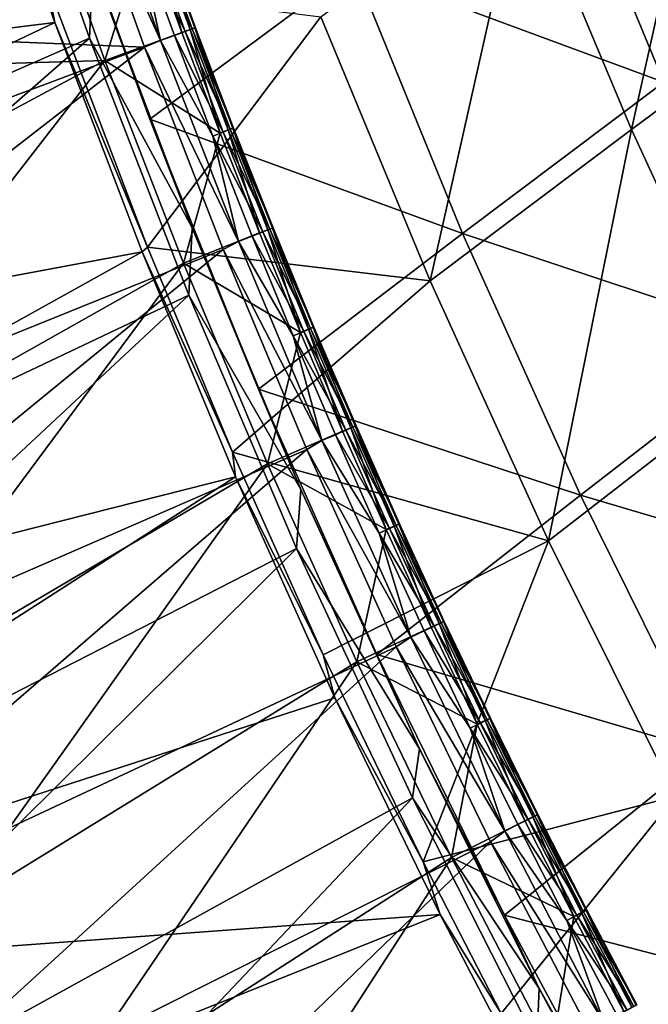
# Model space of a CAD drawing. Header units: metres. Extents: x -1 to 1402, y -1402 to 1.
# Tile 22 of 256: x 89 to 123, y -1099 to -1044. Entities that reach past the tile are written whole.
import ezdxf

# ---------------------------------------------------------------- set-up
doc = ezdxf.new("R2010")
doc.units = ezdxf.units.M

msp = doc.modelspace()

# ---------------------------------------------------------------- linework, layer by layer
at = {"layer": 'None0'}
for points in [[(122.477867, -1050.514526, -87.219933), (116.490311, -1036.236084, -87.232941), (127.406929, -1028.372192, -114.610435)], [(133.391129, -1042.407227, -114.591827), (122.477867, -1050.514526, -87.219933), (127.406929, -1028.372192, -114.610435)], [(92.70871, -1045.500854, -29.799929), (87.684563, -1031.205322, -29.794863), (44.986485, -1066.443115)], [(92.70871, -1045.500854, -29.799929), (92.902161, -1041.483032, -30.696062), (87.684563, -1031.205322, -29.794863)], [(86.331856, -1031.862183, -32.380077), (90.808983, -1044.654053, -32.384605), (38.670708, -1051.082397, -3)], [(90.808983, -1044.654053, -32.384605), (86.331856, -1031.862183, -32.380077), (90.378624, -1042.436523, -32.84647)], [(107.242844, -1041.635864, -58.647087), (124.264015, -1047.916016, -85.89521), (118.309692, -1033.550659, -85.924927)], [(118.309692, -1033.550659, -85.924927), (124.264015, -1047.916016, -85.89521), (135.180832, -1039.816284, -113.286201)], [(90.590294, -1034.927124, -31.516975), (92.902161, -1041.483032, -30.696062), (96.032547, -1049.963745, -31.499504)], [(90.590294, -1034.927124, -31.516975), (96.032547, -1049.963745, -31.499504), (107.242844, -1041.635864, -58.647087)], [(111.420883, -1058.840942, -59.968933), (105.427101, -1044.331543, -59.974579), (116.490311, -1036.236084, -87.232941)], [(122.477867, -1050.514526, -87.219933), (111.420883, -1058.840942, -59.968933), (116.490311, -1036.236084, -87.232941)], [(98.350327, -1055.917969, -30.690336), (92.902161, -1041.483032, -30.696062), (92.70871, -1045.500854, -29.799929)], [(92.902161, -1041.483032, -30.696062), (98.350327, -1055.917969, -30.690336), (96.032547, -1049.963745, -31.499504)], [(96.032547, -1049.963745, -31.499504), (113.202232, -1056.234253, -58.624962), (107.242844, -1041.635864, -58.647087)], [(107.242844, -1041.635864, -58.647087), (113.202232, -1056.234253, -58.624962), (124.264015, -1047.916016, -85.89521)], [(95.901794, -1056.991333, -32.846512), (90.808983, -1044.654053, -32.384605), (90.378624, -1042.436523, -32.84647)], [(105.427101, -1044.331543, -59.974579), (95.901794, -1056.991333, -32.846512), (90.378624, -1042.436523, -32.84647)], [(128.953644, -1064.561035, -87.208), (122.477867, -1050.514526, -87.219933), (133.391129, -1042.407227, -114.591827)], [(111.420883, -1058.840942, -59.968933), (95.901794, -1056.991333, -32.846512), (105.427101, -1044.331543, -59.974579)], [(38.670708, -1051.082397, -3), (90.808983, -1044.654053, -32.384605), (44.297775, -1066.810547, -3)], [(90.808983, -1044.654053, -32.384605), (95.611519, -1057.231567, -32.388885), (44.297775, -1066.810547, -3)], [(95.611519, -1057.231567, -32.388885), (90.808983, -1044.654053, -32.384605), (95.901794, -1056.991333, -32.846512)], [(51.119713, -1081.960449), (92.70871, -1045.500854, -29.799929), (44.986485, -1066.443115)], [(98.175911, -1059.612549, -29.804712), (92.70871, -1045.500854, -29.799929), (51.119713, -1081.960449)], [(98.175911, -1059.612549, -29.804712), (98.350327, -1055.917969, -30.690336), (92.70871, -1045.500854, -29.799929)], [(113.202232, -1056.234253, -58.624962), (130.717758, -1062.050781, -85.867844), (124.264015, -1047.916016, -85.89521)], [(96.032547, -1049.963745, -31.499504), (98.350327, -1055.917969, -30.690336), (101.998894, -1064.781372, -31.483227)], [(96.032547, -1049.963745, -31.499504), (101.998894, -1064.781372, -31.483227), (113.202232, -1056.234253, -58.624962)], [(117.915749, -1073.112793, -59.963802), (111.420883, -1058.840942, -59.968933), (122.477867, -1050.514526, -87.219933)], [(128.953644, -1064.561035, -87.208), (117.915749, -1073.112793, -59.963802), (122.477867, -1050.514526, -87.219933)], [(104.325089, -1070.285522, -30.685078), (98.350327, -1055.917969, -30.690336), (98.175911, -1059.612549, -29.804712)], [(98.350327, -1055.917969, -30.690336), (104.325089, -1070.285522, -30.685078), (101.998894, -1064.781372, -31.483227)], [(101.998894, -1064.781372, -31.483227), (119.674248, -1070.596558, -58.604622), (113.202232, -1056.234253, -58.624962)], [(113.202232, -1056.234253, -58.624962), (119.674248, -1070.596558, -58.604622), (130.717758, -1062.050781, -85.867844)], [(100.575539, -1068.248291, -32.846539), (95.611519, -1057.231567, -32.388885), (95.901794, -1056.991333, -32.846512)], [(100.575539, -1068.248291, -32.846539), (95.901794, -1056.991333, -32.846512), (111.420883, -1058.840942, -59.968933)], [(44.297775, -1066.810547, -3), (95.611519, -1057.231567, -32.388885), (50.441025, -1082.34436, -3)], [(95.611519, -1057.231567, -32.388885), (100.738693, -1069.590698, -32.39291), (50.441025, -1082.34436, -3)], [(100.738693, -1069.590698, -32.39291), (95.611519, -1057.231567, -32.388885), (100.575539, -1068.248291, -32.846539)], [(117.915749, -1073.112793, -59.963802), (100.575539, -1068.248291, -32.846539), (111.420883, -1058.840942, -59.968933)], [(57.770119, -1097.263306), (98.175911, -1059.612549, -29.804712), (51.119713, -1081.960449)], [(104.091072, -1073.525269, -29.809193), (98.175911, -1059.612549, -29.804712), (57.770119, -1097.263306)], [(104.091072, -1073.525269, -29.809193), (104.325089, -1070.285522, -30.685078), (98.175911, -1059.612549, -29.804712)], [(119.674248, -1070.596558, -58.604622), (137.669434, -1075.93335, -85.842941), (130.717758, -1062.050781, -85.867844)], [(124.913048, -1087.126099, -59.959171), (117.915749, -1073.112793, -59.963802), (128.953644, -1064.561035, -87.208)], [(101.998894, -1064.781372, -31.483227), (104.325089, -1070.285522, -30.685078), (108.490311, -1079.35791, -31.468225)], [(101.998894, -1064.781372, -31.483227), (108.490311, -1079.35791, -31.468225), (119.674248, -1070.596558, -58.604622)], [(105.55706, -1079.372559, -32.84655), (100.738693, -1069.590698, -32.39291), (100.575539, -1068.248291, -32.846539)], [(105.55706, -1079.372559, -32.84655), (100.575539, -1068.248291, -32.846539), (117.915749, -1073.112793, -59.963802)], [(50.441025, -1082.34436, -3), (100.738693, -1069.590698, -32.39291), (57.101818, -1097.663452, -3)], [(100.738693, -1069.590698, -32.39291), (106.190193, -1081.725464, -32.396667), (57.101818, -1097.663452, -3)], [(106.190193, -1081.725464, -32.396667), (100.738693, -1069.590698, -32.39291), (105.55706, -1079.372559, -32.84655)], [(110.836517, -1084.540161, -30.680389), (104.325089, -1070.285522, -30.685078), (104.091072, -1073.525269, -29.809193)], [(104.325089, -1070.285522, -30.685078), (110.836517, -1084.540161, -30.680389), (108.490311, -1079.35791, -31.468225)], [(108.490311, -1079.35791, -31.468225), (126.6576, -1084.700562, -58.586155), (119.674248, -1070.596558, -58.604622)], [(119.674248, -1070.596558, -58.604622), (126.6576, -1084.700562, -58.586155), (137.669434, -1075.93335, -85.842941)], [(111.038277, -1090.737061, -32.846554), (105.55706, -1079.372559, -32.84655), (117.915749, -1073.112793, -59.963802)], [(111.038277, -1090.737061, -32.846554), (117.915749, -1073.112793, -59.963802), (124.913048, -1087.126099, -59.959171)], [(64.93779, -1112.330688), (104.091072, -1073.525269, -29.809193), (57.770119, -1097.263306)], [(110.459694, -1087.221436, -29.813347), (104.091072, -1073.525269, -29.809193), (64.93779, -1112.330688)], [(110.459694, -1087.221436, -29.813347), (110.836517, -1084.540161, -30.680389), (104.091072, -1073.525269, -29.809193)], [(111.038277, -1090.737061, -32.846554), (106.190193, -1081.725464, -32.396667), (105.55706, -1079.372559, -32.84655)], [(108.490311, -1079.35791, -31.468225), (110.836517, -1084.540161, -30.680389), (115.505791, -1093.670898, -31.454584)], [(108.490311, -1079.35791, -31.468225), (115.505791, -1093.670898, -31.454584), (126.6576, -1084.700562, -58.586155)], [(57.101818, -1097.663452, -3), (106.190193, -1081.725464, -32.396667), (111.967178, -1093.630859, -32.40015)], [(111.967178, -1093.630859, -32.40015), (106.190193, -1081.725464, -32.396667), (111.038277, -1090.737061, -32.846554)], [(117.401886, -1097.693848, -30.67662), (110.836517, -1084.540161, -30.680389), (110.459694, -1087.221436, -29.813347)], [(110.836517, -1084.540161, -30.680389), (117.401886, -1097.693848, -30.67662), (115.505791, -1093.670898, -31.454584)], [(115.505791, -1093.670898, -31.454584), (134.149918, -1098.524292, -58.569637), (126.6576, -1084.700562, -58.586155)], [(72.621468, -1127.141724), (110.459694, -1087.221436, -29.813347), (64.93779, -1112.330688)], [(117.288498, -1100.682861, -29.81715), (110.459694, -1087.221436, -29.813347), (72.621468, -1127.141724)], [(117.288498, -1100.682861, -29.81715), (117.401886, -1097.693848, -30.67662), (110.459694, -1087.221436, -29.813347)], [(115.318573, -1099.063721, -32.846577), (111.038277, -1090.737061, -32.846554), (124.913048, -1087.126099, -59.959171)], [(115.318573, -1099.063721, -32.846577), (124.913048, -1087.126099, -59.959171), (132.412628, -1100.859741, -59.955048)], [(115.318573, -1099.063721, -32.846577), (111.967178, -1093.630859, -32.40015), (111.038277, -1090.737061, -32.846554)], [(57.101818, -1097.663452, -3), (111.967178, -1093.630859, -32.40015), (64.280243, -1112.746826, -3)], [(111.967178, -1093.630859, -32.40015), (118.070381, -1105.297974, -32.403343), (64.280243, -1112.746826, -3)], [(118.070381, -1105.297974, -32.403343), (111.967178, -1093.630859, -32.40015), (115.318573, -1099.063721, -32.846577)], [(115.505791, -1093.670898, -31.454584), (117.401886, -1097.693848, -30.67662), (123.043243, -1107.697632, -31.442381)], [(115.505791, -1093.670898, -31.454584), (123.043243, -1107.697632, -31.442381), (134.149918, -1098.524292, -58.569637)], [(123.032761, -1108.149292, -30.674068), (117.401886, -1097.693848, -30.67662), (117.288498, -1100.682861, -29.81715)], [(117.401886, -1097.693848, -30.67662), (123.032761, -1108.149292, -30.674068), (123.043243, -1107.697632, -31.442381)], [(123.043243, -1107.697632, -31.442381), (142.14653, -1112.045288, -58.555145), (134.149918, -1098.524292, -58.569637)]]:
    msp.add_3dface(points, dxfattribs=at)
at = {"layer": 'None012'}
for points in [[(88.235451, -1033.336304, -29.942858), (89.532547, -1035.496704, -30.250671), (65.998161, -1047.556641, -15.122478)], [(72.502357, -1044.070313, -2.151466), (73.073135, -1045.085327, -2.136295), (91.158714, -1033.782227, -14.272118)], [(73.073135, -1045.085327, -2.136295), (91.729942, -1034.802246, -14.260289), (91.158714, -1033.782227, -14.272118)], [(73.073135, -1045.085327, -2.136295), (95.74324, -1046.007568, -14.260289), (91.729942, -1034.802246, -14.260289)], [(92.632027, -1034.492432, -14.944492), (91.729942, -1034.802246, -14.260289), (96.623413, -1045.63855, -14.944402)], [(91.729942, -1034.802246, -14.260289), (95.74324, -1046.007568, -14.260289), (96.623413, -1045.63855, -14.944402)], [(92.632027, -1034.492432, -14.944492), (96.623413, -1045.63855, -14.944402), (95.350853, -1039.808105, -15.803734)], [(89.532547, -1035.496704, -30.250671), (93.55571, -1046.736328, -30.250669), (65.998161, -1047.556641, -15.122478)], [(95.759964, -1039.657227, -22.456442), (93.55571, -1046.736328, -30.250669), (89.532547, -1035.496704, -30.250671)], [(95.759964, -1039.657227, -22.456442), (97.785492, -1045.199951, -22.456442), (93.55571, -1046.736328, -30.250669)], [(95.936073, -1039.599609, -16.803152), (95.350853, -1039.808105, -15.803734), (97.962685, -1045.144043, -16.803175)], [(95.759964, -1039.657227, -22.456442), (96.216393, -1039.496216, -21.38694), (97.785492, -1045.199951, -22.456442)], [(96.326172, -1039.460327, -17.903328), (95.936073, -1039.599609, -16.803152), (98.350975, -1044.999756, -17.903387)], [(95.936073, -1039.599609, -16.803152), (97.962685, -1045.144043, -16.803175), (98.350975, -1044.999756, -17.903387)], [(96.216393, -1039.496216, -21.38694), (96.469872, -1039.407349, -20.239464), (98.240524, -1045.034668, -21.387005)], [(96.216393, -1039.496216, -21.38694), (98.240524, -1045.034668, -21.387005), (97.785492, -1045.199951, -22.456442)], [(96.506256, -1039.395386, -19.06324), (96.326172, -1039.460327, -17.903328), (98.530022, -1044.932251, -19.063328)], [(96.326172, -1039.460327, -17.903328), (98.350975, -1044.999756, -17.903387), (98.530022, -1044.932251, -19.063328)], [(96.469872, -1039.407349, -20.239464), (96.506256, -1039.395386, -19.06324), (98.493408, -1044.943726, -20.239559)], [(96.469872, -1039.407349, -20.239464), (98.493408, -1044.943726, -20.239559), (98.240524, -1045.034668, -21.387005)], [(96.506256, -1039.395386, -19.06324), (98.530022, -1044.932251, -19.063328), (98.493408, -1044.943726, -20.239559)], [(95.350853, -1039.808105, -15.803734), (97.379959, -1045.359497, -15.803725), (97.962685, -1045.144043, -16.803175)], [(95.350853, -1039.808105, -15.803734), (96.623413, -1045.63855, -14.944402), (97.379959, -1045.359497, -15.803725)], [(56.38583, -1060.709595, 9.996095), (95.74324, -1046.007568, -14.260289), (73.073135, -1045.085327, -2.136295)], [(97.962685, -1045.144043, -16.803175), (97.379959, -1045.359497, -15.803725), (100.062004, -1050.661011, -16.80319)], [(97.785492, -1045.199951, -22.456442), (98.240524, -1045.034668, -21.387005), (99.883827, -1050.715942, -22.456442)], [(98.350975, -1044.999756, -17.903387), (97.962685, -1045.144043, -16.803175), (100.448387, -1050.511719, -17.903452)], [(97.962685, -1045.144043, -16.803175), (100.062004, -1050.661011, -16.80319), (100.448387, -1050.511719, -17.903452)], [(98.240524, -1045.034668, -21.387005), (98.493408, -1044.943726, -20.239559), (100.337326, -1050.546021, -21.387091)], [(98.240524, -1045.034668, -21.387005), (100.337326, -1050.546021, -21.387091), (99.883827, -1050.715942, -22.456442)], [(98.530022, -1044.932251, -19.063328), (98.350975, -1044.999756, -17.903387), (100.626343, -1050.441406, -19.063433)], [(98.350975, -1044.999756, -17.903387), (100.448387, -1050.511719, -17.903452), (100.626343, -1050.441406, -19.063433)], [(98.493408, -1044.943726, -20.239559), (98.530022, -1044.932251, -19.063328), (100.589523, -1050.452759, -20.239677)], [(98.493408, -1044.943726, -20.239559), (100.589523, -1050.452759, -20.239677), (100.337326, -1050.546021, -21.387091)], [(98.530022, -1044.932251, -19.063328), (100.626343, -1050.441406, -19.063433), (100.589523, -1050.452759, -20.239677)], [(97.785492, -1045.199951, -22.456442), (99.883827, -1050.715942, -22.456442), (93.55571, -1046.736328, -30.250669)], [(96.623413, -1045.63855, -14.944402), (95.74324, -1046.007568, -14.260289), (100.907249, -1056.677246, -14.944309)], [(96.623413, -1045.63855, -14.944402), (99.481956, -1050.883789, -15.8037), (97.379959, -1045.359497, -15.803725)], [(96.623413, -1045.63855, -14.944402), (100.907249, -1056.677246, -14.944309), (99.481956, -1050.883789, -15.8037)], [(97.379959, -1045.359497, -15.803725), (99.481956, -1050.883789, -15.8037), (100.062004, -1050.661011, -16.80319)], [(56.38583, -1060.709595, 9.996095), (61.099716, -1072.851807, 9.996095), (95.74324, -1046.007568, -14.260289)], [(61.099716, -1072.851807, 9.996095), (100.052528, -1057.107544, -14.260289), (95.74324, -1046.007568, -14.260289)], [(95.74324, -1046.007568, -14.260289), (100.052528, -1057.107544, -14.260289), (100.907249, -1056.677246, -14.944309)], [(93.55571, -1046.736328, -30.250669), (70.281288, -1059.243774, -15.122478), (65.998161, -1047.556641, -15.122478)], [(70.281288, -1059.243774, -15.122478), (93.55571, -1046.736328, -30.250669), (74.86734, -1070.815552, -15.122478)], [(93.55571, -1046.736328, -30.250669), (97.873749, -1057.86731, -30.250669), (74.86734, -1070.815552, -15.122478)], [(93.55571, -1046.736328, -30.250669), (99.883827, -1050.715942, -22.456442), (97.873749, -1057.86731, -30.250669)], [(99.883827, -1050.715942, -22.456442), (100.337326, -1050.546021, -21.387091), (102.055183, -1056.204102, -22.456442)], [(100.448387, -1050.511719, -17.903452), (100.062004, -1050.661011, -16.80319), (102.618507, -1055.994873, -17.903496)], [(100.337326, -1050.546021, -21.387091), (100.589523, -1050.452759, -20.239677), (102.506966, -1056.029175, -21.387175)], [(100.337326, -1050.546021, -21.387091), (102.506966, -1056.029175, -21.387175), (102.055183, -1056.204102, -22.456442)], [(100.626343, -1050.441406, -19.063433), (100.448387, -1050.511719, -17.903452), (102.795349, -1055.921997, -19.063528)], [(100.448387, -1050.511719, -17.903452), (102.618507, -1055.994873, -17.903496), (102.795349, -1055.921997, -19.063528)], [(100.589523, -1050.452759, -20.239677), (100.626343, -1050.441406, -19.063433), (102.758362, -1055.93335, -20.239792)], [(100.589523, -1050.452759, -20.239677), (102.758362, -1055.93335, -20.239792), (102.506966, -1056.029175, -21.387175)], [(100.626343, -1050.441406, -19.063433), (102.795349, -1055.921997, -19.063528), (102.758362, -1055.93335, -20.239792)], [(99.883827, -1050.715942, -22.456442), (102.055183, -1056.204102, -22.456442), (97.873749, -1057.86731, -30.250669)], [(100.062004, -1050.661011, -16.80319), (99.481956, -1050.883789, -15.8037), (102.234131, -1056.149414, -16.803179)], [(99.481956, -1050.883789, -15.8037), (101.656914, -1056.379517, -15.80365), (102.234131, -1056.149414, -16.803179)], [(100.907249, -1056.677246, -14.944309), (101.656914, -1056.379517, -15.80365), (99.481956, -1050.883789, -15.8037)], [(100.062004, -1050.661011, -16.80319), (102.234131, -1056.149414, -16.803179), (102.618507, -1055.994873, -17.903496)], [(102.506966, -1056.029175, -21.387175), (102.758362, -1055.93335, -20.239792), (104.74955, -1061.482788, -21.387245)], [(102.795349, -1055.921997, -19.063528), (102.618507, -1055.994873, -17.903496), (105.037094, -1061.372803, -19.063583)], [(102.758362, -1055.93335, -20.239792), (102.795349, -1055.921997, -19.063528), (105.000008, -1061.384155, -20.239878)], [(102.758362, -1055.93335, -20.239792), (105.000008, -1061.384155, -20.239878), (104.74955, -1061.482788, -21.387245)], [(102.795349, -1055.921997, -19.063528), (105.037094, -1061.372803, -19.063583), (105.000008, -1061.384155, -20.239878)], [(97.873749, -1057.86731, -30.250669), (102.055183, -1056.204102, -22.456442), (104.299706, -1061.663208, -22.456442)], [(103.904869, -1061.845703, -15.803573), (101.656914, -1056.379517, -15.80365), (100.907249, -1056.677246, -14.944309)], [(102.234131, -1056.149414, -16.803179), (101.656914, -1056.379517, -15.80365), (104.479095, -1061.60791, -16.803133)], [(101.656914, -1056.379517, -15.80365), (103.904869, -1061.845703, -15.803573), (104.479095, -1061.60791, -16.803133)], [(102.055183, -1056.204102, -22.456442), (102.506966, -1056.029175, -21.387175), (104.299706, -1061.663208, -22.456442)], [(102.618507, -1055.994873, -17.903496), (102.234131, -1056.149414, -16.803179), (104.861366, -1061.448242, -17.903502)], [(102.234131, -1056.149414, -16.803179), (104.479095, -1061.60791, -16.803133), (104.861366, -1061.448242, -17.903502)], [(102.506966, -1056.029175, -21.387175), (104.74955, -1061.482788, -21.387245), (104.299706, -1061.663208, -22.456442)], [(102.618507, -1055.994873, -17.903496), (104.861366, -1061.448242, -17.903502), (105.037094, -1061.372803, -19.063583)], [(100.907249, -1056.677246, -14.944309), (100.052528, -1057.107544, -14.260289), (105.484009, -1067.598389, -14.944161)], [(100.907249, -1056.677246, -14.944309), (105.484009, -1067.598389, -14.944161), (103.904869, -1061.845703, -15.803573)], [(61.099716, -1072.851807, 9.996095), (66.138588, -1084.867554, 9.996095), (100.052528, -1057.107544, -14.260289)], [(66.138588, -1084.867554, 9.996095), (104.656471, -1068.087646, -14.260289), (100.052528, -1057.107544, -14.260289)], [(100.052528, -1057.107544, -14.260289), (104.656471, -1068.087646, -14.260289), (105.484009, -1067.598389, -14.944161)], [(74.86734, -1070.815552, -15.122478), (97.873749, -1057.86731, -30.250669), (79.757179, -1082.262207, -15.122478)], [(97.873749, -1057.86731, -30.250669), (102.487572, -1068.879028, -30.250669), (79.757179, -1082.262207, -15.122478)], [(97.873749, -1057.86731, -30.250669), (104.299706, -1061.663208, -22.456442), (102.487572, -1068.879028, -30.250669)], [(104.299706, -1061.663208, -22.456442), (106.61747, -1067.091919, -22.456442), (102.487572, -1068.879028, -30.250669)], [(104.479095, -1061.60791, -16.803133), (103.904869, -1061.845703, -15.803573), (106.796928, -1067.0354, -16.803059)], [(103.904869, -1061.845703, -15.803573), (106.225861, -1067.281006, -15.803476), (106.796928, -1067.0354, -16.803059)], [(105.484009, -1067.598389, -14.944161), (106.225861, -1067.281006, -15.803476), (103.904869, -1061.845703, -15.803573)], [(104.299706, -1061.663208, -22.456442), (104.74955, -1061.482788, -21.387245), (106.61747, -1067.091919, -22.456442)], [(104.861366, -1061.448242, -17.903502), (104.479095, -1061.60791, -16.803133), (107.177017, -1066.870605, -17.903471)], [(104.479095, -1061.60791, -16.803133), (106.796928, -1067.0354, -16.803059), (107.177017, -1066.870605, -17.903471)], [(104.74955, -1061.482788, -21.387245), (105.000008, -1061.384155, -20.239878), (107.065155, -1066.905884, -21.387293)], [(104.74955, -1061.482788, -21.387245), (107.065155, -1066.905884, -21.387293), (106.61747, -1067.091919, -22.456442)], [(105.037094, -1061.372803, -19.063583), (104.861366, -1061.448242, -17.903502), (107.351624, -1066.79248, -19.063602)], [(104.861366, -1061.448242, -17.903502), (107.177017, -1066.870605, -17.903471), (107.351624, -1066.79248, -19.063602)], [(105.000008, -1061.384155, -20.239878), (105.037094, -1061.372803, -19.063583), (107.314522, -1066.804199, -20.239929)], [(105.000008, -1061.384155, -20.239878), (107.314522, -1066.804199, -20.239929), (107.065155, -1066.905884, -21.387293)], [(105.037094, -1061.372803, -19.063583), (107.351624, -1066.79248, -19.063602), (107.314522, -1066.804199, -20.239929)], [(102.487572, -1068.879028, -30.250669), (106.61747, -1067.091919, -22.456442), (109.008568, -1072.489136, -22.456442)], [(108.619965, -1072.684204, -15.803381), (106.225861, -1067.281006, -15.803476), (105.484009, -1067.598389, -14.944161)], [(106.796928, -1067.0354, -16.803059), (106.225861, -1067.281006, -15.803476), (109.187698, -1072.430786, -16.802975)], [(106.225861, -1067.281006, -15.803476), (108.619965, -1072.684204, -15.803381), (109.187698, -1072.430786, -16.802975)], [(106.61747, -1067.091919, -22.456442), (107.065155, -1066.905884, -21.387293), (109.008568, -1072.489136, -22.456442)], [(107.177017, -1066.870605, -17.903471), (106.796928, -1067.0354, -16.803059), (109.565514, -1072.26062, -17.903419)], [(106.796928, -1067.0354, -16.803059), (109.187698, -1072.430786, -16.802975), (109.565514, -1072.26062, -17.903419)], [(107.065155, -1066.905884, -21.387293), (107.314522, -1066.804199, -20.239929), (109.453857, -1072.297119, -21.38732)], [(107.065155, -1066.905884, -21.387293), (109.453857, -1072.297119, -21.38732), (109.008568, -1072.489136, -22.456442)], [(107.351624, -1066.79248, -19.063602), (107.177017, -1066.870605, -17.903471), (109.738998, -1072.180176, -19.063593)], [(107.177017, -1066.870605, -17.903471), (109.565514, -1072.26062, -17.903419), (109.738998, -1072.180176, -19.063593)], [(107.314522, -1066.804199, -20.239929), (107.351624, -1066.79248, -19.063602), (109.701958, -1072.192261, -20.23995)], [(107.314522, -1066.804199, -20.239929), (109.701958, -1072.192261, -20.23995), (109.453857, -1072.297119, -21.38732)], [(107.351624, -1066.79248, -19.063602), (109.738998, -1072.180176, -19.063593), (109.701958, -1072.192261, -20.23995)], [(105.484009, -1067.598389, -14.944161), (104.656471, -1068.087646, -14.260289), (110.354317, -1078.391968, -14.944042)], [(105.484009, -1067.598389, -14.944161), (110.354317, -1078.391968, -14.944042), (108.619965, -1072.684204, -15.803381)], [(66.138588, -1084.867554, 9.996095), (71.504425, -1096.748535, 9.996095), (104.656471, -1068.087646, -14.260289)], [(71.504425, -1096.748535, 9.996095), (109.553757, -1078.933594, -14.260289), (104.656471, -1068.087646, -14.260289)], [(104.656471, -1068.087646, -14.260289), (109.553757, -1078.933594, -14.260289), (110.354317, -1078.391968, -14.944042)], [(79.757179, -1082.262207, -15.122478), (102.487572, -1068.879028, -30.250669), (84.951157, -1093.574097, -15.122478)], [(102.487572, -1068.879028, -30.250669), (107.397766, -1079.761963, -30.250669), (84.951157, -1093.574097, -15.122478)], [(102.487572, -1068.879028, -30.250669), (109.008568, -1072.489136, -22.456442), (107.397766, -1079.761963, -30.250669)], [(109.738998, -1072.180176, -19.063593), (109.565514, -1072.26062, -17.903419), (112.199356, -1077.534668, -19.063576)], [(109.701958, -1072.192261, -20.23995), (109.738998, -1072.180176, -19.063593), (112.162468, -1077.547241, -20.239954)], [(109.738998, -1072.180176, -19.063593), (112.199356, -1077.534668, -19.063576), (112.162468, -1077.547241, -20.239954)], [(109.008568, -1072.489136, -22.456442), (111.473152, -1077.85376, -22.456442), (107.397766, -1079.761963, -30.250669)], [(109.187698, -1072.430786, -16.802975), (108.619965, -1072.684204, -15.803381), (111.65155, -1077.792969, -16.802914)], [(108.619965, -1072.684204, -15.803381), (111.087341, -1078.054199, -15.803316), (111.65155, -1077.792969, -16.802914)], [(110.354317, -1078.391968, -14.944042), (111.087341, -1078.054199, -15.803316), (108.619965, -1072.684204, -15.803381)], [(109.008568, -1072.489136, -22.456442), (109.453857, -1072.297119, -21.38732), (111.473152, -1077.85376, -22.456442)], [(109.565514, -1072.26062, -17.903419), (109.187698, -1072.430786, -16.802975), (112.027, -1077.617554, -17.903378)], [(109.187698, -1072.430786, -16.802975), (111.65155, -1077.792969, -16.802914), (112.027, -1077.617554, -17.903378)], [(109.453857, -1072.297119, -21.38732), (109.701958, -1072.192261, -20.23995), (111.915802, -1077.65564, -21.387331)], [(109.453857, -1072.297119, -21.38732), (111.915802, -1077.65564, -21.387331), (111.473152, -1077.85376, -22.456442)], [(109.565514, -1072.26062, -17.903419), (112.027, -1077.617554, -17.903378), (112.199356, -1077.534668, -19.063576)], [(109.701958, -1072.192261, -20.23995), (112.162468, -1077.547241, -20.239954), (111.915802, -1077.65564, -21.387331)], [(111.915802, -1077.65564, -21.387331), (112.162468, -1077.547241, -20.239954), (114.451103, -1082.980225, -21.387333)], [(112.199356, -1077.534668, -19.063576), (112.027, -1077.617554, -17.903378), (114.732811, -1082.855103, -19.063574)], [(112.162468, -1077.547241, -20.239954), (112.199356, -1077.534668, -19.063576), (114.696152, -1082.868286, -20.239954)], [(112.162468, -1077.547241, -20.239954), (114.696152, -1082.868286, -20.239954), (114.451103, -1082.980225, -21.387333)], [(112.199356, -1077.534668, -19.063576), (114.732811, -1082.855103, -19.063574), (114.696152, -1082.868286, -20.239954)], [(107.397766, -1079.761963, -30.250669), (111.473152, -1077.85376, -22.456442), (114.011353, -1083.184814, -22.456442)], [(113.628128, -1083.390015, -15.803306), (111.087341, -1078.054199, -15.803316), (110.354317, -1078.391968, -14.944042)], [(111.65155, -1077.792969, -16.802914), (111.087341, -1078.054199, -15.803316), (114.188629, -1083.12085, -16.802904)], [(111.087341, -1078.054199, -15.803316), (113.628128, -1083.390015, -15.803306), (114.188629, -1083.12085, -16.802904)], [(111.473152, -1077.85376, -22.456442), (111.915802, -1077.65564, -21.387331), (114.011353, -1083.184814, -22.456442)], [(112.027, -1077.617554, -17.903378), (111.65155, -1077.792969, -16.802914), (114.5616, -1082.940308, -17.903372)], [(111.65155, -1077.792969, -16.802914), (114.188629, -1083.12085, -16.802904), (114.5616, -1082.940308, -17.903372)], [(111.915802, -1077.65564, -21.387331), (114.451103, -1082.980225, -21.387333), (114.011353, -1083.184814, -22.456442)], [(112.027, -1077.617554, -17.903378), (114.5616, -1082.940308, -17.903372), (114.732811, -1082.855103, -19.063574)], [(110.354317, -1078.391968, -14.944042), (109.553757, -1078.933594, -14.260289), (115.519142, -1089.048706, -14.944062)], [(110.354317, -1078.391968, -14.944042), (115.519142, -1089.048706, -14.944062), (113.628128, -1083.390015, -15.803306)], [(71.504425, -1096.748535, 9.996095), (77.198746, -1108.485596, 9.996095), (109.553757, -1078.933594, -14.260289)], [(77.198746, -1108.485596, 9.996095), (114.743103, -1089.63147, -14.260289), (109.553757, -1078.933594, -14.260289)], [(109.553757, -1078.933594, -14.260289), (114.743103, -1089.63147, -14.260289), (115.519142, -1089.048706, -14.944062)], [(84.951157, -1093.574097, -15.122478), (107.397766, -1079.761963, -30.250669), (90.449142, -1104.741455, -15.122478)], [(107.397766, -1079.761963, -30.250669), (112.604568, -1090.506104, -30.250669), (90.449142, -1104.741455, -15.122478)], [(107.397766, -1079.761963, -30.250669), (114.011353, -1083.184814, -22.456442), (112.604568, -1090.506104, -30.250669)], [(114.011353, -1083.184814, -22.456442), (114.451103, -1082.980225, -21.387333), (116.623085, -1088.480713, -22.456442)], [(114.5616, -1082.940308, -17.903372), (114.188629, -1083.12085, -16.802904), (117.169243, -1088.227539, -17.903391)], [(114.451103, -1082.980225, -21.387333), (114.696152, -1082.868286, -20.239954), (117.059685, -1088.269653, -21.387323)], [(114.451103, -1082.980225, -21.387333), (117.059685, -1088.269653, -21.387323), (116.623085, -1088.480713, -22.456442)], [(114.732811, -1082.855103, -19.063574), (114.5616, -1082.940308, -17.903372), (117.339302, -1088.140015, -19.063578)], [(114.5616, -1082.940308, -17.903372), (117.169243, -1088.227539, -17.903391), (117.339302, -1088.140015, -19.063578)], [(114.696152, -1082.868286, -20.239954), (114.732811, -1082.855103, -19.063574), (117.302956, -1088.153931, -20.239948)], [(114.696152, -1082.868286, -20.239954), (117.302956, -1088.153931, -20.239948), (117.059685, -1088.269653, -21.387323)], [(114.732811, -1082.855103, -19.063574), (117.339302, -1088.140015, -19.063578), (117.302956, -1088.153931, -20.239948)], [(114.011353, -1083.184814, -22.456442), (116.623085, -1088.480713, -22.456442), (112.604568, -1090.506104, -30.250669)], [(114.188629, -1083.12085, -16.802904), (113.628128, -1083.390015, -15.803306), (116.798851, -1088.41333, -16.802938)], [(113.628128, -1083.390015, -15.803306), (116.242249, -1088.690308, -15.803343), (116.798851, -1088.41333, -16.802938)], [(115.519142, -1089.048706, -14.944062), (116.242249, -1088.690308, -15.803343), (113.628128, -1083.390015, -15.803306)], [(114.188629, -1083.12085, -16.802904), (116.798851, -1088.41333, -16.802938), (117.169243, -1088.227539, -17.903391)], [(116.623085, -1088.480713, -22.456442), (117.059685, -1088.269653, -21.387323), (119.308212, -1093.740356, -22.456442)], [(117.169243, -1088.227539, -17.903391), (116.798851, -1088.41333, -16.802938), (119.849815, -1093.478027, -17.903421)], [(117.059685, -1088.269653, -21.387323), (117.302956, -1088.153931, -20.239948), (119.74144, -1093.522583, -21.387297)], [(117.059685, -1088.269653, -21.387323), (119.74144, -1093.522583, -21.387297), (119.308212, -1093.740356, -22.456442)], [(117.339302, -1088.140015, -19.063578), (117.169243, -1088.227539, -17.903391), (120.018715, -1093.388306, -19.063576)], [(117.169243, -1088.227539, -17.903391), (119.849815, -1093.478027, -17.903421), (120.018715, -1093.388306, -19.063576)], [(117.302956, -1088.153931, -20.239948), (117.339302, -1088.140015, -19.063578), (119.982765, -1093.403076, -20.239922)], [(117.302956, -1088.153931, -20.239948), (119.982765, -1093.403076, -20.239922), (119.74144, -1093.522583, -21.387297)], [(117.339302, -1088.140015, -19.063578), (120.018715, -1093.388306, -19.063576), (119.982765, -1093.403076, -20.239922)], [(112.604568, -1090.506104, -30.250669), (116.623085, -1088.480713, -22.456442), (119.308212, -1093.740356, -22.456442)], [(118.929558, -1093.953857, -15.803411), (116.242249, -1088.690308, -15.803343), (115.519142, -1089.048706, -14.944062)], [(116.798851, -1088.41333, -16.802938), (116.242249, -1088.690308, -15.803343), (119.482079, -1093.668945, -16.802994)], [(116.242249, -1088.690308, -15.803343), (118.929558, -1093.953857, -15.803411), (119.482079, -1093.668945, -16.802994)], [(116.798851, -1088.41333, -16.802938), (119.482079, -1093.668945, -16.802994), (119.849815, -1093.478027, -17.903421)], [(115.519142, -1089.048706, -14.944062), (114.743103, -1089.63147, -14.260289), (120.977707, -1099.558472, -14.944183)], [(115.519142, -1089.048706, -14.944062), (120.977707, -1099.558472, -14.944183), (118.929558, -1093.953857, -15.803411)], [(77.198746, -1108.485596, 9.996095), (83.220573, -1120.067383, 9.996095), (114.743103, -1089.63147, -14.260289)], [(83.220573, -1120.067383, 9.996095), (120.223396, -1100.172119, -14.260289), (114.743103, -1089.63147, -14.260289)], [(114.743103, -1089.63147, -14.260289), (120.223396, -1100.172119, -14.260289), (120.977707, -1099.558472, -14.944183)], [(90.449142, -1104.741455, -15.122478), (112.604568, -1090.506104, -30.250669), (96.250534, -1115.754272, -15.122478)], [(112.604568, -1090.506104, -30.250669), (118.107635, -1101.10144, -30.250669), (96.250534, -1115.754272, -15.122478)], [(112.604568, -1090.506104, -30.250669), (119.308212, -1093.740356, -22.456442), (118.107635, -1101.10144, -30.250669)], [(90.449142, -1104.741455, -15.122478), (62.505646, -1107.38855, 0.005715), (84.951157, -1093.574097, -15.122478)], [(119.308212, -1093.740356, -22.456442), (122.066612, -1098.962158, -22.456442), (118.107635, -1101.10144, -30.250669)], [(119.482079, -1093.668945, -16.802994), (118.929558, -1093.953857, -15.803411), (122.238205, -1098.886597, -16.803055)], [(119.308212, -1093.740356, -22.456442), (119.74144, -1093.522583, -21.387297), (122.066612, -1098.962158, -22.456442)], [(119.849815, -1093.478027, -17.903421), (119.482079, -1093.668945, -16.802994), (122.603188, -1098.690552, -17.90344)], [(119.482079, -1093.668945, -16.802994), (122.238205, -1098.886597, -16.803055), (122.603188, -1098.690552, -17.90344)], [(119.74144, -1093.522583, -21.387297), (119.982765, -1093.403076, -20.239922), (122.496239, -1098.737793, -21.387249)], [(119.74144, -1093.522583, -21.387297), (122.496239, -1098.737793, -21.387249), (122.066612, -1098.962158, -22.456442)], [(120.018715, -1093.388306, -19.063576), (119.849815, -1093.478027, -17.903421), (122.770943, -1098.598633, -19.063551)], [(119.849815, -1093.478027, -17.903421), (122.603188, -1098.690552, -17.90344), (122.770943, -1098.598633, -19.063551)], [(119.982765, -1093.403076, -20.239922), (120.018715, -1093.388306, -19.063576), (122.735466, -1098.614258, -20.239868)], [(119.982765, -1093.403076, -20.239922), (122.735466, -1098.614258, -20.239868), (122.496239, -1098.737793, -21.387249)], [(120.018715, -1093.388306, -19.063576), (122.770943, -1098.598633, -19.063551), (122.735466, -1098.614258, -20.239868)], [(118.929558, -1093.953857, -15.803411), (121.689911, -1099.179321, -15.803493), (122.238205, -1098.886597, -16.803055)], [(120.977707, -1099.558472, -14.944183), (121.689911, -1099.179321, -15.803493), (118.929558, -1093.953857, -15.803411)]]:
    msp.add_3dface(points, dxfattribs=at)

doc.saveas('drawing.dxf')
